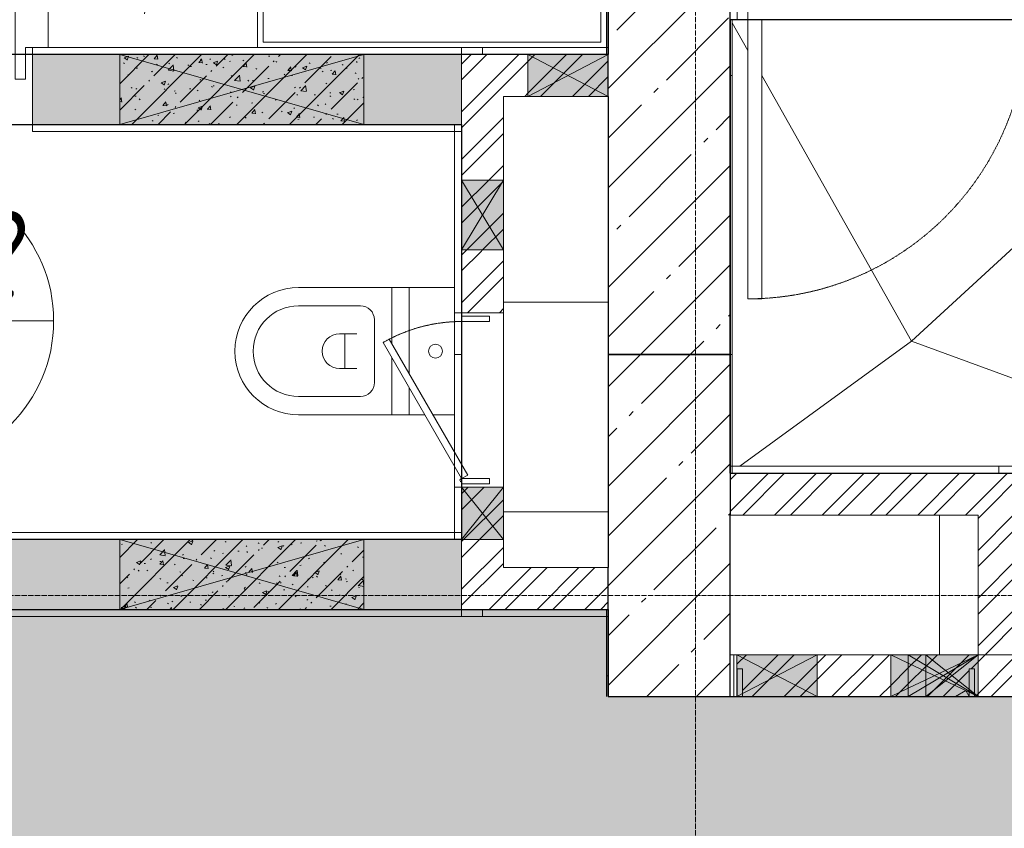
# Model space of a CAD drawing. Header units: millimetres. Extents: x 42571 to 146629, y -34435 to 73146.
# Tile 35 of 93: x 52055 to 54877, y -14682 to -12364. Entities that reach past the tile are written whole.
import ezdxf
from ezdxf.enums import TextEntityAlignment as Align

# ---------------------------------------------------------------- set-up
doc = ezdxf.new("R2010")
doc.units = ezdxf.units.MM
doc.linetypes.add('-D1-02х01', pattern=[3, 2, -1])
doc.linetypes.add('-D1d1-15x02', pattern=[19, 15, -2, 0, -2])
doc.layers.get('Defpoints').update_dxf_attribs({"color": 31})
for name, color, linetype, lineweight in [('_0', 7, 'Continuous', 13), ('meb', 26, 'Continuous', 15), ('ob_pomeshen', 62, 'Continuous', 13), ('Opening Swing', 7, '-D1-02х01', 5), ('Panel', 7, 'Continuous', 5), ('Внутренние кромки', 7, 'Continuous', 5), ('Двери', 7, 'Continuous', 5), ('Окна', 7, 'Continuous', 5), ('Оси', 7, 'Continuous', 5), ('Основа _2_', 7, 'Continuous', 5), ('Отделка 2 _5_', 7, 'Continuous', 5), ('Перекрытия', 7, 'Continuous', 5), ('Сантехнические приборы', 7, 'Continuous', 5), ('Стены', 7, 'Continuous', 5), ('Структура _1_', 7, 'Continuous', 5), ('Элементы узлов', 7, 'Continuous', 5)]:
    doc.layers.add(name, color=color, linetype=linetype, lineweight=lineweight)
doc.layers.add('МЕБЕЛЬ НАША ЛИНИЯ', color=7, linetype='Continuous', lineweight=0, true_color=0x6a6a6a)
doc.styles.add('fl_iso paper', font='isocpeur.ttf', dxfattribs={"width": 0.8, "oblique": 10})
pattern_1 = [(45, (-51337.11, -26686.75), (-142.5612, 142.5612), []), (45, (-51194.55, -26686.75), (-142.5612, 142.5612), [252.016, -50.403, 16.764, -33.639])]
pattern_2 = [(45, (-51337.11, -26686.75), (-68.42955, 68.42955), []), (45, (-51291.49, -26686.75), (-68.42955, 68.42955), [])]
pattern_3 = [(45, (-51337.11, -26686.75), (-75.43415, 75.43415), [106.68, -17.78, 3.556, -17.78]), (45, (-51337.11, -26611.36), (-75.43415, 75.43415), []), (50, (-51337.11, -26686.75), (127.52922, -11.15758), [13.335, -146.685]), (355, (-51337.11, -26686.75), (-24.66966, 133.74002), [10.668, -117.348]), (100.451, (-51326.49, -26687.68), (102.85973, 122.58178), [11.333, -124.663]), (46.184, (-51337.11, -26651.19), (189.75516, -29.43036), [20.002, -220.027]), (96.636, (-51321.3, -26653.64), (166.1822, 173.1996), [17, -186.995]), (351.184, (-51337.11, -26651.19), (166.18393, 173.19757), [16.002, -176.022]), (21, (-51319.33, -26660.08), (106.13027, -71.58603), [13.335, -146.685]), (326, (-51319.33, -26660.08), (43.26188, 128.93175), [10.668, -117.348]), (71.451, (-51310.49, -26666.04), (149.39198, 57.34505), [11.333, -124.663]), (37.5, (-51337.114, -26686.746), (2.162228, 59.188357), [3.353, -112.573, 3.353, -115.773, -117.793]), (37.5, (-51337.114, -26686.746), (2.162228, 59.188357), [-235.052, 3.353, -114.44]), (7.5, (-51337.114, -26686.746), (46.773857, 70.12615), [3.353, -64.567, 3.353, -109.906, -44.894]), (7.5, (-51337.114, -26686.746), (46.773857, 70.12615), [-181.178, 3.353, -41.542]), (327.5, (-51376.763, -26686.746), (94.91367, -4.010093), [3.353, -41.097, 3.353, -135.331, -184.023]), (327.5, (-51376.763, -26686.746), (94.91367, -4.010093), [-183.134, 3.353, -180.67]), (317.5, (-51394.54, -26686.75), (103.69057, 17.79882), [3.353, -54.432, 3.353, -88.748, -130.683]), (317.5, (-51394.54, -26686.75), (103.69057, 17.79882), [-149.885, 3.353, -127.33])]

# ---------------------------------------------------------------- blocks, each defined once
blk = doc.blocks.new('помещение')
at = {"color": 0}
blk.add_line((-420, 0), (420, 0), dxfattribs=at)
blk.add_circle((0, 0), 420, dxfattribs=at)
at = {"linetype": 'ByBlock', "style": 'fl_iso paper', "oblique": 10, "width": 0.8}
for tag, p in [('TXT1', (0, 190)), ('TXT2', (0, -180))]:
    blk.add_attdef(tag, text='', height=250, dxfattribs=at).set_placement(p, align=Align.MIDDLE_CENTER)
blk = doc.blocks.new('снеж')
at = {"layer": 'МЕБЕЛЬ НАША ЛИНИЯ', "color": 5}
for p, q in [((-193948.76, -247087.95), (-193948.76, -247016.65)), ((-193948.76, -247052.71), (-193979.7, -247034.87)), ((-193948.76, -247052.71), (-193917.72, -247034.66)), ((-193948.76, -247052.71), (-193979.7, -247070.56)), ((-193948.76, -247052.71), (-193917.72, -247070.77))]:
    blk.add_line(p, q, dxfattribs=at)
for points in [[(-193958.62, -247022.6), (-193948.76, -247027.07), (-193939.55, -247022.2)], [(-193979.67, -247046.28), (-193971.26, -247039.74), (-193970.46, -247029.14)], [(-193956.19, -247032.16), (-193948.76, -247035.72), (-193942.38, -247031.82)], [(-193917.85, -247046.28), (-193926.26, -247039.74), (-193927.06, -247029.14)], [(-193970.02, -247048.76), (-193964.03, -247043.9), (-193963.57, -247036.36)], [(-193927.5, -247048.76), (-193933.49, -247043.9), (-193933.95, -247036.36)], [(-193979.67, -247059.15), (-193971.26, -247065.69), (-193970.46, -247076.29)], [(-193970.02, -247056.67), (-193964.03, -247061.52), (-193963.57, -247069.07)], [(-193927.5, -247056.67), (-193933.49, -247061.52), (-193933.95, -247069.07)], [(-193917.85, -247059.15), (-193926.26, -247065.69), (-193927.06, -247076.29)], [(-193956.19, -247073.27), (-193948.76, -247069.7), (-193942.38, -247073.61)], [(-193958.62, -247082.82), (-193948.76, -247078.36), (-193939.55, -247083.22)]]:
    blk.add_lwpolyline(points, dxfattribs=at)
blk = doc.blocks.new('A_DOR_Door - Вн_Одинарные_800x2100H-15215734-50_AS_Plan_L01_Маркировочный - зависимый 4')
at = {"layer": 'Opening Swing'}
blk.add_arc((-350, -100), 700, 270, 0, dxfattribs=at)
at = {"layer": 'Panel'}
for p, q in [((-380, -30), (-350, -30)), ((-380, -100), (-380, -30)), ((-380, -30), (-380, -100)), ((-350, -30), (-380, -30)), ((-350, -30), (-350, -100)), ((-350, -100), (-350, -30)), ((350, -100), (350, -30)), ((350, -30), (380, -30)), ((350, -30), (350, -100)), ((350, -30), (380, -30)), ((380, -30), (380, -100)), ((380, -100), (380, -30)), ((-350, -100), (-380, -100)), ((-380, -100), (-350, -100)), ((-350, -100), (-350, -800)), ((-310, -100), (-350, -100)), ((-350, -100), (-350, -800)), ((-310, -800), (-310, -100)), ((380, -100), (350, -100)), ((380, -100), (350, -100)), ((-350, -800), (-310, -800))]:
    blk.add_line(p, q, dxfattribs=at)
blk = doc.blocks.new('A_DOR_Door - Вн_1_Одинарные_900Wx2300H-12169662-50_AS_Plan_L01_Маркировочный - зависимый 4')
at = {"layer": 'Opening Swing'}
blk.add_arc((-400, -100), 800, 270, 0, dxfattribs=at)
at = {"layer": 'Panel', "color": 251, "true_color": 0x4c4c4c}
for p, q in [((-430, -30), (-400, -30)), ((-430, -100), (-430, -30)), ((-430, -30), (-430, -100)), ((-400, -30), (-430, -30)), ((-400, -30), (-400, -100)), ((-400, -100), (-400, -30)), ((400, -100), (400, -30)), ((400, -30), (430, -30)), ((400, -30), (400, -100)), ((400, -30), (430, -30)), ((430, -30), (430, -100)), ((430, -100), (430, -30))]:
    blk.add_line(p, q, dxfattribs=at)
at = {"layer": 'Panel'}
for p, q in [((-400, -100), (-430, -100)), ((-430, -100), (-400, -100)), ((-400, -100), (-400, -900)), ((-360, -100), (-400, -100)), ((-400, -100), (-400, -900)), ((-360, -900), (-360, -100)), ((430, -100), (400, -100)), ((430, -100), (400, -100)), ((-400, -900), (-360, -900))]:
    blk.add_line(p, q, dxfattribs=at)
blk = doc.blocks.new('MR_Унитаз напольный - Санузел с ванной-1993852-50_AS_Plan_L01_Маркировочный - зависимый 4')
at = {"layer": 'Сантехнические приборы'}
for p, q in [((182.5, 200), (-182.5, 200)), ((-182.5, 180), (-182.5, 50)), ((182.5, 117.7), (182.5, 180)), ((182.5, 50), (182.5, 94.6)), ((-182.5, 50), (65.2, 50)), ((65.2, 50), (-182.5, 50)), ((-182.5, 50), (-182.5, 0)), ((105.2, 50), (182.5, 50)), ((182.5, 50), (105.2, 50)), ((182.5, 0), (182.5, 50)), ((-182.5, 0), (-21.4, 0)), ((18.6, 0), (182.5, 0)), ((-21.4, 0), (-182.5, 0)), ((-182.5, 0), (-182.5, -267.5)), ((182.5, 0), (18.6, 0)), ((182.5, -267.5), (182.5, 0)), ((-90, -50), (90, -50)), ((-130, -267.5), (-130, -90)), ((-50, -150), (-50, -100)), ((50, -100), (50, -150)), ((130, -90), (130, -267.5)), ((-50, -135), (50, -135))]:
    blk.add_line(p, q, dxfattribs=at)
for centre, radius, start, end in [((0, 125), 20, 0, 180), ((0, 125), 20, 180, 0), ((-90, -90), 40, 90, 180), ((90, -90), 40, 360, 90), ((0, -150), 50, 180, 0), ((0, -267.5), 182.5, 180, 360), ((0, -267.5), 130, 180, 0)]:
    blk.add_arc(centre, radius, start, end, dxfattribs=at)
blk = doc.blocks.new('A_MEQ_OpeningWall-Rectangular - ОВ-10745230-50_AS_Plan_L01_Маркировочный - зависимый 4')
at = {"layer": 'Элементы узлов', "true_color": 0x808080, "transparency": 33554585}
blk.add_hatch(color=8, dxfattribs=at).paths.add_polyline_path([(475, 100), (-225, 100), (-225, -100), (475, -100)])
at = {"layer": 'Окна'}
for p, q in [((-225, 100), (-225, -100)), ((475, 100), (475, -100))]:
    blk.add_line(p, q, dxfattribs=at)
at = {"layer": 'Элементы узлов'}
for p, q in [((475, 100), (-225, -100)), ((-225, 100), (475, -100)), ((475, 100), (-225, 100)), ((-225, 100), (-225, -100)), ((475, -100), (475, 100)), ((-225, -100), (475, -100))]:
    blk.add_line(p, q, dxfattribs=at)
blk = doc.blocks.new('A_MEQ_OpeningWall-Rectangular - ОВ-10826365-50_AS_Plan_L01_Маркировочный - зависимый 4')
at = {"layer": 'Элементы узлов', "true_color": 0x808080, "transparency": 33554585}
blk.add_hatch(color=8, dxfattribs=at).paths.add_polyline_path([(475, -100), (475, 100), (-225, 100), (-225, -100), (181.6, -100)])
at = {"layer": 'Окна'}
for p, q in [((-225, 100), (-225, -100)), ((475, 100), (475, -100))]:
    blk.add_line(p, q, dxfattribs=at)
at = {"layer": 'Элементы узлов'}
for p, q in [((475, 100), (-225, -100)), ((-225, 100), (475, -100)), ((475, 100), (-225, 100)), ((-225, 100), (-225, -100)), ((475, -100), (475, 100)), ((-225, -100), (475, -100))]:
    blk.add_line(p, q, dxfattribs=at)
blk = doc.blocks.new('A_MEQ_OpeningWall-Rectangular - ОВ-10826371-50_AS_Plan_L01_Маркировочный - зависимый 4')
at = {"layer": 'Элементы узлов', "true_color": 0x808080, "transparency": 33554585}
blk.add_hatch(color=8, dxfattribs=at).paths.add_polyline_path([(240, -60), (240, 60), (10, 60), (10, -60)])
at = {"layer": 'Окна'}
for p, q in [((10, 60), (10, -60)), ((240, 60), (240, -60))]:
    blk.add_line(p, q, dxfattribs=at)
at = {"layer": 'Элементы узлов'}
for p, q in [((240, 60), (10, -60)), ((10, 60), (240, -60)), ((240, 60), (10, 60)), ((10, 60), (10, -60)), ((240, -60), (240, 60)), ((10, -60), (240, -60))]:
    blk.add_line(p, q, dxfattribs=at)
blk = doc.blocks.new('A_MEQ_OpeningWall-Rectangular - ОВ-10826754-50_AS_Plan_L01_Маркировочный - зависимый 4')
at = {"layer": 'Элементы узлов', "true_color": 0x808080, "transparency": 33554585}
blk.add_hatch(color=8, dxfattribs=at).paths.add_polyline_path([(225, -60), (225, 60), (25, 60), (25, -60)])
at = {"layer": 'Окна'}
for p, q in [((25, 60), (25, -60)), ((225, 60), (225, -60))]:
    blk.add_line(p, q, dxfattribs=at)
at = {"layer": 'Элементы узлов'}
for p, q in [((225, 60), (25, -60)), ((25, 60), (225, -60)), ((225, 60), (25, 60)), ((25, 60), (25, -60)), ((225, -60), (225, 60)), ((25, -60), (225, -60))]:
    blk.add_line(p, q, dxfattribs=at)
blk = doc.blocks.new('A_MEQ_OpeningWall-Rectangular - ВК-10897870-50_AS_Plan_L01_Маркировочный - зависимый 4')
at = {"layer": 'Элементы узлов', "true_color": 0x808080, "transparency": 33554585}
blk.add_hatch(color=8, dxfattribs=at).paths.add_polyline_path([(200, -60), (200, 60), (50, 60), (50, -60), (94.7, -60)])
at = {"layer": 'Окна'}
for p, q in [((50, 60), (50, -60)), ((200, 60), (200, -60))]:
    blk.add_line(p, q, dxfattribs=at)
at = {"layer": 'Элементы узлов'}
for p, q in [((200, 60), (50, -60)), ((50, 60), (200, -60)), ((200, 60), (50, 60)), ((50, 60), (50, -60)), ((200, -60), (200, 60)), ((50, -60), (200, -60))]:
    blk.add_line(p, q, dxfattribs=at)
blk = doc.blocks.new('A_MEQ_OpeningWall-Rectangular - ВК-10897873-50_AS_Plan_L01_Маркировочный - зависимый 4')
at = {"layer": 'Элементы узлов', "true_color": 0x808080, "transparency": 33554585}
blk.add_hatch(color=8, dxfattribs=at).paths.add_polyline_path([(240, -60), (240, 60), (10, 60), (10, -60)])
at = {"layer": 'Окна'}
for p, q in [((10, 60), (10, -60)), ((240, 60), (240, -60))]:
    blk.add_line(p, q, dxfattribs=at)
at = {"layer": 'Элементы узлов'}
for p, q in [((240, 60), (10, -60)), ((10, 60), (240, -60)), ((240, 60), (10, 60)), ((10, 60), (10, -60)), ((240, -60), (240, 60)), ((10, -60), (240, -60))]:
    blk.add_line(p, q, dxfattribs=at)
blk = doc.blocks.new('A_MEQ_OpeningWall-Rectangular - ВК-14847803-50_AS_Plan_L01_Маркировочный - зависимый 4')
at = {"layer": 'Элементы узлов', "true_color": 0x808080, "transparency": 33554585}
blk.add_hatch(color=8, dxfattribs=at).paths.add_polyline_path([(0, -60), (250, -60), (250, 60), (0, 60)])
at = {"layer": 'Окна'}
for p, q in [((0, 60), (0, -60)), ((250, 60), (250, -60))]:
    blk.add_line(p, q, dxfattribs=at)
at = {"layer": 'Элементы узлов'}
for p, q in [((0, 60), (50, 36)), ((250, 60), (0, 60)), ((0, 60), (0, -60)), ((250, -60), (250, 60)), ((50, -36), (0, -60)), ((0, -60), (250, -60))]:
    blk.add_line(p, q, dxfattribs=at)
at = {"layer": 'Элементы узлов', "color": 251, "true_color": 0x6b6b6b}
for p, q in [((250, 60), (100, -12)), ((100, 12), (250, -60))]:
    blk.add_line(p, q, dxfattribs=at)
at = {"layer": 'Элементы узлов', "color": 251, "true_color": 0x4c4c4c}
for p, q in [((50, 36), (100, 12)), ((100, -12), (50, -36))]:
    blk.add_line(p, q, dxfattribs=at)
blk = doc.blocks.new('A_MEQ_OpeningWall-Rectangular - ВК-14847478-50_AS_Plan_L01_Маркировочный - зависимый 4')
at = {"layer": 'Элементы узлов', "true_color": 0x808080, "transparency": 33554585}
blk.add_hatch(color=8, dxfattribs=at).paths.add_polyline_path([(50, -60), (200, -60), (200, 60), (50, 60)])
at = {"layer": 'Окна', "color": 251, "true_color": 0x4c4c4c}
blk.add_line((50, 60), (50, -60), dxfattribs=at)
at = {"layer": 'Окна'}
blk.add_line((200, 60), (200, -60), dxfattribs=at)
at = {"layer": 'Элементы узлов', "color": 251, "true_color": 0x4c4c4c}
for p, q in [((200, 60), (50, -60)), ((50, 60), (200, -60)), ((50, 60), (50, -60))]:
    blk.add_line(p, q, dxfattribs=at)
at = {"layer": 'Элементы узлов'}
for p, q in [((200, 60), (50, 60)), ((200, -60), (200, 60)), ((50, -60), (200, -60))]:
    blk.add_line(p, q, dxfattribs=at)
blk = doc.blocks.new('A_MEQ_DoorWall - ВК-15819982-50_AS_Plan_L01_Маркировочный - зависимый 4')
at = {"layer": 'Opening Swing'}
blk.add_arc((-100, 60), 450, 360, 30, dxfattribs=at)
at = {"layer": 'Panel'}
for p, q in [((289.7, 285), (-100, 60)), ((299.7, 267.7), (289.7, 285)), ((-90, 42.7), (299.7, 267.7)), ((-100, 60), (-115, 60)), ((-115, 60), (-115, -20)), ((-100, -20), (-100, 60)), ((-100, 60), (-90, 42.7)), ((365, 60), (350, 60)), ((350, 60), (350, -20)), ((365, -20), (365, 60)), ((-115, -20), (-100, -20)), ((350, -20), (365, -20))]:
    blk.add_line(p, q, dxfattribs=at)
blk.add_arc((-105, 60), 5, 0, 180, dxfattribs=at)
at = {"layer": 'Двери'}
for p, q in [((-125, 60), (-125, -60)), ((375, 60), (375, -60))]:
    blk.add_line(p, q, dxfattribs=at)
blk = doc.blocks.new('A_MEQ_DoorWall - ВК-14404572-50_AS_Plan_L01_Маркировочный - зависимый 4')
at = {"layer": 'Panel'}
for p, q in [((-200, 60), (-215, 60)), ((465, 60), (450, 60))]:
    blk.add_line(p, q, dxfattribs=at)
at = {"layer": 'Panel', "color": 8, "true_color": 0x777777}
for p, q in [((-215, 60), (-215, -20)), ((-200, -20), (-200, 60)), ((-200, 60), (-190, 42.7)), ((-190, 42.7), (-160, 60)), ((-215, -20), (-200, -20))]:
    blk.add_line(p, q, dxfattribs=at)
at = {"layer": 'Panel', "color": 251, "true_color": 0x4c4c4c}
for p, q in [((450, 60), (450, -20)), ((465, -20), (465, 60)), ((450, -20), (465, -20))]:
    blk.add_line(p, q, dxfattribs=at)
at = {"layer": 'Двери'}
for p, q in [((-225, 60), (-225, -60)), ((475, 60), (475, -60))]:
    blk.add_line(p, q, dxfattribs=at)
blk = doc.blocks.new('A_MEQ_OpeningWall-Rectangular - ВК-14404580-50_AS_Plan_L01_Маркировочный - зависимый 4')
at = {"layer": 'Окна'}
blk.add_line((250, 60), (250, -60), dxfattribs=at)
at = {"layer": 'Элементы узлов'}
for p, q in [((250, 60), (0, 60)), ((250, -60), (250, 60)), ((0, -60), (250, -60))]:
    blk.add_line(p, q, dxfattribs=at)
blk = doc.blocks.new('A_MEQ_OpeningWall-Rectangular - ВК-15215572-50_AS_Plan_L01_Маркировочный - зависимый 4')
at = {"layer": 'Элементы узлов', "true_color": 0x808080, "transparency": 33554585}
blk.add_hatch(color=8, dxfattribs=at).paths.add_polyline_path([(25, -60), (225, -60), (225, 60), (25, 60)])
at = {"layer": 'Окна'}
for p, q in [((25, 60), (25, -60)), ((225, 60), (225, -60))]:
    blk.add_line(p, q, dxfattribs=at)
at = {"layer": 'Элементы узлов'}
for p, q in [((225, 60), (25, -60)), ((25, 60), (225, -60)), ((225, 60), (25, 60)), ((25, 60), (25, -60)), ((225, -60), (225, 60)), ((25, -60), (225, -60))]:
    blk.add_line(p, q, dxfattribs=at)
blk = doc.blocks.new('A$Cdea34fad')
at = {"layer": 'Стены'}
h = blk.add_hatch(dxfattribs=at)
h.set_pattern_fill('FP_7', color=256, style=0, pattern_type=2)
h.set_pattern_definition(pattern_1)
h.paths.add_polyline_path([(11171.6, 22131.6), (11521.6, 22131.6), (11521.6, 23951.6), (11171.6, 23951.6), (11171.6, 22343.5)])
h.paths.add_polyline_path([(11171.6, 24851.6), (11521.6, 24851.6), (11521.6, 27221.6), (11171.6, 27221.6), (11171.6, 25121.6)])
h.paths.add_polyline_path([(11521.6, 28091.6), (11521.6, 28606.6), (11171.6, 28606.6), (11171.6, 28091.6)])
h.paths.add_polyline_path([(11171.6, 28856.6), (11521.6, 28856.6), (11521.6, 29246.6), (11171.6, 29246.6)])
h.paths.add_polyline_path([(11382.9, 30046.6), (11521.6, 30046.6), (11521.6, 30696.6), (11171.6, 30696.6), (11171.6, 30046.6)])
h.paths.add_polyline_path([(11521.6, 30996.6), (11521.6, 31251.6), (11171.6, 31251.6), (11171.6, 30996.6), (11492.2, 30996.6)])
h.paths.add_polyline_path([(11171.6, 32701.6), (11521.6, 32701.6), (11521.6, 33241.6), (11171.6, 33241.6), (11171.6, 33041.6)])
h = blk.add_hatch(dxfattribs=at)
h.set_pattern_fill('FP_6', color=256, style=0, pattern_type=2)
h.set_pattern_definition(pattern_3)
h.paths.add_polyline_path([(8721.6, 22791.6), (8721.6, 22991.6), (7221.6, 22991.6), (7221.6, 22791.6), (8111.9, 22791.6)])
h.paths.add_polyline_path([(10751.6, 22791.6), (10751.6, 22991.6), (10471.6, 22991.6), (10471.6, 22791.6)])
h.paths.add_polyline_path([(9771.6, 22791.6), (9771.6, 22991.6), (9521.6, 22991.6), (9521.6, 22791.6)])
h = blk.add_hatch(dxfattribs=at)
h.set_pattern_fill('FP_6', color=256, style=0, pattern_type=2)
h.set_pattern_definition(pattern_3)
h.paths.add_polyline_path([(10471.6, 22791.6), (10471.6, 22991.6), (9771.6, 22991.6), (9771.6, 22791.6), (10179.6, 22791.6)])
h = blk.add_hatch(dxfattribs=at)
h.set_pattern_fill('FP_4', color=256, style=0, pattern_type=2)
h.set_pattern_definition(pattern_2)
h.paths.add_polyline_path([(10751.6, 22426.5), (10871.6, 22426.5), (10871.6, 22431.6), (10751.6, 22431.6)])
h.paths.add_polyline_path([(10804.2, 22631.6), (10871.6, 22631.6), (10871.6, 22991.6), (10751.6, 22991.6), (10751.6, 22631.6)])
h = blk.add_hatch(dxfattribs=at)
h.set_pattern_fill('FP_4', color=256, style=0, pattern_type=2)
h.set_pattern_definition(pattern_2)
h.paths.add_polyline_path([(10941.7, 22871.6), (10941.7, 22991.6), (10871.6, 22991.6), (10871.6, 22871.6)])
h = blk.add_hatch(dxfattribs=at)
h.set_pattern_fill('FP_4', color=256, style=0, pattern_type=2)
h.set_pattern_definition(pattern_2)
h.paths.add_polyline_path([(11171.6, 22871.6), (11171.6, 22991.6), (10941.7, 22991.6), (10941.7, 22871.6)])
h = blk.add_hatch(dxfattribs=at)
h.set_pattern_fill('FP_4', color=256, style=0, pattern_type=2)
h.set_pattern_definition(pattern_2)
h.paths.add_polyline_path([(10871.6, 22431.6), (10871.6, 22631.6), (10751.6, 22631.6), (10751.6, 22431.6), (10869.9, 22431.6)])
h = blk.add_hatch(dxfattribs=at)
h.set_pattern_fill('FP_4', color=256, style=0, pattern_type=2)
h.set_pattern_definition(pattern_2)
h.paths.add_polyline_path([(10871.6, 22251.6), (10871.6, 22426.5), (10751.6, 22426.5), (10751.6, 22251.6), (10811.6, 22251.6)])
h = blk.add_hatch(dxfattribs=at)
h.set_pattern_fill('FP_7', color=256, style=0, pattern_type=2)
h.set_pattern_definition(pattern_1)
h.paths.add_polyline_path([(11213.4, 21151.6), (11521.6, 21151.6), (11521.6, 22131.6), (11171.6, 22131.6), (11171.6, 21151.6)])
h = blk.add_hatch(dxfattribs=at)
h.set_pattern_fill('FP_4', color=256, style=0, pattern_type=2)
h.set_pattern_definition(pattern_2)
h.paths.add_polyline_path([(12364.3, 21671.6), (12364.3, 21791.6), (11521.6, 21791.6), (11521.6, 21671.6), (12351.6, 21671.6)])
h = blk.add_hatch(dxfattribs=at)
h.set_pattern_fill('FP_4', color=256, style=0, pattern_type=2)
h.set_pattern_definition(pattern_2)
h.paths.add_polyline_path([(10871.6, 21601.6), (10871.6, 21751.6), (10751.6, 21751.6), (10751.6, 21601.6), (10811.6, 21601.6)])
h = blk.add_hatch(dxfattribs=at)
h.set_pattern_fill('FP_4', color=256, style=0, pattern_type=2)
h.set_pattern_definition(pattern_2)
h.paths.add_polyline_path([(12351.6, 21271.6), (12351.6, 21671.6), (12231.6, 21671.6), (12231.6, 21271.6), (12247.2, 21271.6)])
h = blk.add_hatch(dxfattribs=at)
h.set_pattern_fill('FP_6', color=256, style=0, pattern_type=2)
h.set_pattern_definition(pattern_3)
h.paths.add_polyline_path([(7001.6, 21400), (7021.6, 21400), (7021.6, 21401.6), (9771.6, 21401.6), (9771.6, 21601.6), (7021.6, 21601.6), (7021.6, 21541.6), (7001.6, 21541.6), (7001.6, 21401.6)])
h.paths.add_polyline_path([(10751.6, 21401.6), (10751.6, 21601.6), (10471.6, 21601.6), (10471.6, 21401.6), (10696.5, 21401.6)])
h = blk.add_hatch(dxfattribs=at)
h.set_pattern_fill('FP_6', color=256, style=0, pattern_type=2)
h.set_pattern_definition(pattern_3)
h.paths.add_polyline_path([(10179.6, 21401.6), (10471.6, 21401.6), (10471.6, 21601.6), (9771.6, 21601.6), (9771.6, 21401.6)])
h = blk.add_hatch(dxfattribs=at)
h.set_pattern_fill('FP_4', color=256, style=0, pattern_type=2)
h.set_pattern_definition(pattern_2)
h.paths.add_polyline_path([(10871.6, 21401.6), (10871.6, 21601.6), (10751.6, 21601.6), (10751.6, 21401.6), (10811.6, 21401.6)])
h = blk.add_hatch(dxfattribs=at)
h.set_pattern_fill('FP_4', color=256, style=0, pattern_type=2)
h.set_pattern_definition(pattern_2)
h.paths.add_polyline_path([(10871.6, 21401.6), (11171.6, 21401.6), (11171.6, 21521.6), (10871.6, 21521.6)])
h = blk.add_hatch(dxfattribs=at)
h.set_pattern_fill('FP_4', color=256, style=0, pattern_type=2)
h.set_pattern_definition(pattern_2)
h.paths.add_polyline_path([(11556.6, 21151.6), (11770.5, 21151.6), (11770.5, 21271.6), (11540.5, 21271.6), (11541.6, 21231.6), (11556.6, 21231.6), (11556.6, 21154.4)])
h.paths.add_polyline_path([(12031.6, 21151.6), (12031.6, 21271.6), (11981.6, 21271.6), (11981.6, 21151.6)])
h = blk.add_hatch(dxfattribs=at)
h.set_pattern_fill('FP_4', color=256, style=0, pattern_type=2)
h.set_pattern_definition(pattern_2)
h.paths.add_polyline_path([(12291.6, 21151.6), (13121.6, 21151.6), (13121.6, 21271.6), (12231.6, 21271.6), (12231.6, 21151.6), (12247.2, 21151.6)])
h.paths.add_polyline_path([(11981.6, 21151.6), (11981.6, 21271.6), (11770.5, 21271.6), (11770.5, 21151.6)])
h = blk.add_hatch(dxfattribs=at)
h.set_pattern_fill('FP_4', color=256, style=0, pattern_type=2)
h.set_pattern_definition(pattern_2)
h.paths.add_polyline_path([(12081.6, 21151.6), (12081.6, 21271.6), (12031.6, 21271.6), (12031.6, 21151.6)])
h = blk.add_hatch(dxfattribs=at)
h.set_pattern_fill('FP_4', color=256, style=0, pattern_type=2)
h.set_pattern_definition(pattern_2)
h.paths.add_polyline_path([(12081.6, 21151.6), (12166.6, 21151.6), (12196.6, 21169), (12206.6, 21151.6), (12206.6, 21231.6), (12221.6, 21231.6), (12221.6, 21151.6), (12231.6, 21151.6), (12231.6, 21271.6), (12081.6, 21271.6), (12081.6, 21169)])
at = {"layer": 'Внутренние кромки'}
for p, q in [((11571.6, 23002.9), (11526.6, 23082.8)), ((13021.6, 23071.6), (12040.7, 22169.9)), ((12040.7, 22169.9), (11611.6, 22931.8)), ((11549, 21811.6), (12040.7, 22169.9)), ((12040.7, 22169.9), (13021.6, 21811.6))]:
    blk.add_line(p, q, dxfattribs=at)
at = {"layer": 'Оси', "linetype": '-D1d1-15x02'}
for p, q in [((11421.6, 1921.3), (11421.6, 46787.7)), ((800, 21441.6), (35493.8, 21441.6))]:
    blk.add_line(p, q, dxfattribs=at)
at = {"layer": 'Основа _2_', "lineweight": 9}
for p, q in [((9521.6, 22991.6), (9521.6, 22791.6)), ((10751.6, 22991.6), (9521.6, 22991.6)), ((9521.6, 22991.6), (10751.6, 22991.6)), ((10751.6, 22791.6), (10751.6, 22991.6)), ((10751.6, 22991.6), (10751.6, 22791.6)), ((10811.6, 22991.6), (10751.6, 22991.6)), ((10751.6, 22991.6), (10811.6, 22991.6)), ((10811.6, 22991.6), (10871.6, 22991.6)), ((11171.6, 22991.6), (10871.6, 22991.6)), ((10871.6, 22991.6), (11171.6, 22991.6)), ((10871.6, 22871.6), (10871.6, 22426.5)), ((10871.6, 22871.6), (11171.6, 22871.6)), ((9521.6, 22791.6), (10751.6, 22791.6)), ((10751.6, 22791.6), (9521.6, 22791.6)), ((10751.6, 22791.6), (10751.6, 22426.5)), ((10751.6, 22426.5), (10751.6, 22791.6)), ((10751.6, 22426.5), (10751.6, 22251.6)), ((10751.6, 22251.6), (10751.6, 22426.5)), ((10871.6, 22251.6), (10871.6, 22426.5)), ((10751.6, 22251.6), (10811.6, 22251.6)), ((10811.6, 22251.6), (10871.6, 22251.6)), ((12291.6, 21791.6), (11521.6, 21791.6)), ((11521.6, 21791.6), (12291.6, 21791.6)), ((12371.6, 21791.6), (12291.6, 21791.6)), ((12291.6, 21791.6), (12371.6, 21791.6)), ((10751.6, 21751.6), (10811.6, 21751.6)), ((10751.6, 21751.6), (10751.6, 21601.6)), ((10751.6, 21601.6), (10751.6, 21751.6)), ((10811.6, 21751.6), (10871.6, 21751.6)), ((10871.6, 21751.6), (10871.6, 21601.6)), ((11521.6, 21671.6), (12231.6, 21671.6)), ((12231.6, 21671.6), (12231.6, 21271.6)), ((10501.1, 21601.6), (7221.6, 21601.6)), ((7221.6, 21601.6), (10501.1, 21601.6)), ((10751.6, 21601.6), (10501.1, 21601.6)), ((10751.6, 21401.6), (10751.6, 21601.6)), ((10751.6, 21401.6), (10751.6, 21601.6)), ((10871.6, 21521.6), (10871.6, 21601.6)), ((11171.6, 21521.6), (10871.6, 21521.6)), ((7221.6, 21401.6), (10751.6, 21401.6)), ((10751.6, 21401.6), (7221.6, 21401.6)), ((10751.6, 21401.6), (10811.6, 21401.6)), ((10811.6, 21401.6), (10751.6, 21401.6)), ((10811.6, 21401.6), (10871.6, 21401.6)), ((10871.6, 21401.6), (11171.6, 21401.6)), ((11171.6, 21401.6), (10871.6, 21401.6)), ((12231.6, 21271.6), (11540.5, 21271.6)), ((11540.5, 21271.6), (11540.5, 21151.6)), ((11540.5, 21151.6), (12166.6, 21151.6)), ((12166.6, 21151.6), (11540.5, 21151.6)), ((12215.6, 21151.6), (12291.6, 21151.6)), ((12291.6, 21151.6), (12215.6, 21151.6)), ((12291.6, 21151.6), (13121.6, 21151.6)), ((13121.6, 21151.6), (12291.6, 21151.6))]:
    blk.add_line(p, q, dxfattribs=at)
at = {"layer": 'Отделка 2 _5_'}
for p, q in [((11166.6, 23951.6), (11166.6, 22991.6)), ((11526.6, 22931.6), (11526.6, 23091.6)), ((9521.6, 23011.6), (9501.6, 23011.6)), ((9501.6, 23011.6), (9501.6, 22991.6)), ((9521.6, 22991.6), (9521.6, 23011.6)), ((10751.6, 23011.6), (9521.6, 23011.6)), ((9521.6, 23011.6), (9521.6, 22991.6)), ((10751.6, 22991.6), (10751.6, 23011.6)), ((10811.6, 23011.6), (10751.6, 23011.6)), ((10751.6, 23011.6), (10751.6, 22991.6)), ((11171.6, 23011.6), (10811.6, 23011.6)), ((10811.6, 23011.6), (10811.6, 22991.6)), ((10811.6, 22991.6), (10811.6, 23011.6)), ((11171.6, 22991.6), (11171.6, 23011.6)), ((9501.6, 22991.6), (9521.6, 22991.6)), ((10811.6, 22991.6), (10871.6, 22991.6)), ((11166.6, 22991.6), (11171.6, 22991.6)), ((11521.6, 22931.6), (11526.6, 22931.6)), ((11526.6, 22931.6), (11521.6, 22931.6)), ((11526.6, 22131.6), (11526.6, 22931.6)), ((9521.6, 22791.6), (9521.6, 22771.6)), ((10731.6, 22791.6), (10731.6, 22426.5)), ((10731.6, 22791.6), (10751.6, 22791.6)), ((10751.6, 22771.6), (10751.6, 22791.6)), ((9521.6, 22771.6), (10751.6, 22771.6)), ((10731.6, 22251.6), (10731.6, 22426.5)), ((10731.6, 22251.6), (10751.6, 22251.6)), ((11521.6, 22131.6), (11526.6, 22131.6)), ((11526.6, 22131.6), (11521.6, 22131.6)), ((11526.6, 21791.6), (11526.6, 22131.6)), ((12291.6, 21811.6), (11521.6, 21811.6)), ((11521.6, 21811.6), (11521.6, 21791.6)), ((11521.6, 21791.6), (11526.6, 21791.6)), ((12291.6, 21791.6), (12291.6, 21811.6)), ((12291.6, 21811.6), (12371.6, 21811.6)), ((12291.6, 21811.6), (12291.6, 21791.6)), ((10731.6, 21751.6), (10731.6, 21601.6)), ((10731.6, 21751.6), (10751.6, 21751.6)), ((7221.6, 21621.6), (10501.1, 21621.6)), ((10751.6, 21621.6), (10501.1, 21621.6)), ((10751.6, 21621.6), (10751.6, 21601.6)), ((10751.6, 21601.6), (10501.1, 21601.6)), ((10731.6, 21601.6), (10751.6, 21601.6)), ((10751.6, 21381.6), (10751.6, 21401.6)), ((10751.6, 21401.6), (10751.6, 21381.6)), ((10871.6, 21401.6), (10811.6, 21401.6)), ((10811.6, 21401.6), (10811.6, 21381.6)), ((10811.6, 21381.6), (10811.6, 21401.6)), ((11171.6, 21401.6), (11166.6, 21401.6)), ((11166.6, 21401.6), (11166.6, 21211.6)), ((11171.6, 21381.6), (11171.6, 21401.6)), ((7221.6, 21381.6), (10751.6, 21381.6)), ((10751.6, 21381.6), (10811.6, 21381.6)), ((10811.6, 21381.6), (11171.6, 21381.6)), ((11171.6, 21211.6), (11166.6, 21211.6)), ((11166.6, 21211.6), (11166.6, 21151.6)), ((11166.6, 21211.6), (11171.6, 21211.6)), ((11526.6, 21151.6), (11521.6, 21151.6))]:
    blk.add_line(p, q, dxfattribs=at)
at = {"layer": 'Перекрытия'}
for p, q in [((11171.6, 25121.6), (11171.6, 22991.6)), ((11171.6, 22991.6), (11171.6, 25121.6)), ((11521.6, 21791.6), (11521.6, 23091.6)), ((11171.6, 22991.6), (7021.6, 22991.6)), ((7021.6, 22991.6), (11171.6, 22991.6)), ((10751.6, 22791.6), (7221.6, 22791.6)), ((10751.6, 21816.6), (10751.6, 22791.6)), ((11171.6, 22281.6), (10871.6, 22281.6)), ((10871.6, 22281.6), (10871.6, 21681.6)), ((10871.6, 22281.6), (11171.6, 22281.6)), ((10871.6, 21681.6), (10871.6, 22281.6)), ((11171.6, 21681.6), (11171.6, 22281.6)), ((11171.6, 22281.6), (11171.6, 21681.6)), ((12487.6, 21791.6), (11521.6, 21791.6)), ((10751.6, 21601.6), (10751.6, 21767.3)), ((10871.6, 21681.6), (11171.6, 21681.6)), ((11171.6, 21681.6), (10871.6, 21681.6)), ((12120.8, 21671.6), (11521.6, 21671.6)), ((11521.6, 21671.6), (12120.8, 21671.6)), ((12120.8, 21271.6), (12120.8, 21671.6)), ((12120.8, 21671.6), (12120.8, 21271.6)), ((7221.6, 21601.6), (10751.6, 21601.6)), ((7021.6, 21401.6), (10751.6, 21401.6)), ((10751.6, 21401.6), (7021.6, 21401.6)), ((10751.6, 21401.6), (11171.6, 21401.6)), ((11171.6, 21401.6), (10751.6, 21401.6)), ((11171.6, 21401.6), (11171.6, 21151.6)), ((11171.6, 21151.6), (11171.6, 21401.6)), ((11521.6, 21271.6), (12120.8, 21271.6)), ((12120.8, 21271.6), (11521.6, 21271.6)), ((11521.6, 21151.6), (12166.6, 21151.6)), ((12166.6, 21151.6), (11521.6, 21151.6)), ((12215.6, 21151.6), (13121.6, 21151.6)), ((13121.6, 21151.6), (12215.6, 21151.6))]:
    blk.add_line(p, q, dxfattribs=at)
at = {"layer": 'Стены'}
for p, q in [((10731.6, 22131.6), (10731.6, 22251.6)), ((10751.6, 22251.6), (10731.6, 22251.6)), ((10751.6, 22251.6), (10871.6, 22251.6)), ((10871.6, 22251.6), (10871.6, 22131.6)), ((10731.6, 21751.6), (10731.6, 22131.6)), ((10751.6, 22131.6), (10731.6, 22131.6)), ((10751.6, 22131.6), (10731.6, 22131.6)), ((10871.6, 22131.6), (10871.6, 21751.6)), ((10751.6, 21751.6), (10731.6, 21751.6)), ((10751.6, 21601.6), (10751.6, 21751.6)), ((10751.6, 21751.6), (10871.6, 21751.6)), ((10871.6, 21751.6), (10751.6, 21751.6)), ((10871.6, 21751.6), (10871.6, 21601.6)), ((10751.6, 21601.6), (10871.6, 21601.6)), ((11540.5, 21151.6), (11540.5, 21271.6)), ((11540.5, 21271.6), (11770.5, 21271.6)), ((11981.6, 21271.6), (12231.6, 21271.6)), ((12081.6, 21271.6), (12231.6, 21271.6)), ((11770.5, 21151.6), (11540.5, 21151.6)), ((11540.5, 21151.6), (11770.5, 21151.6))]:
    blk.add_line(p, q, dxfattribs=at)
at = {"layer": 'Структура _1_', "lineweight": 25}
for p, q in [((11171.6, 23951.6), (11171.6, 22991.6)), ((11171.6, 22991.6), (11171.6, 23951.6)), ((11521.6, 23091.6), (11521.6, 23291.6)), ((11521.6, 22931.6), (11521.6, 23091.6)), ((11521.6, 23091.6), (11521.6, 22931.6)), ((11521.6, 22131.6), (11521.6, 22931.6)), ((11521.6, 22931.6), (11521.6, 22131.6)), ((11171.6, 22871.6), (11171.6, 22131.6)), ((11171.6, 22131.6), (11521.6, 22131.6)), ((11521.6, 22131.6), (11171.6, 22131.6)), ((11171.6, 22131.6), (11171.6, 21521.6)), ((11521.6, 21791.6), (11521.6, 22131.6)), ((11521.6, 22131.6), (11521.6, 21791.6)), ((11521.6, 21791.6), (11521.6, 21671.6)), ((11521.6, 21151.6), (11521.6, 21671.6)), ((11171.6, 21401.6), (11171.6, 21521.6)), ((11171.6, 21401.6), (11171.6, 21211.6)), ((11171.6, 21211.6), (11171.6, 21401.6)), ((11171.6, 21211.6), (11171.6, 21151.6)), ((11171.6, 21151.6), (11171.6, 21211.6))]:
    blk.add_line(p, q, dxfattribs=at)
at = {"layer": 'Структура _1_', "color": 251, "lineweight": 25, "true_color": 0x4c4c4c}
blk.add_line((11171.6, 22871.6), (11171.6, 22991.6), dxfattribs=at)
at = {"layer": 'Двери', "color": 8, "true_color": 0x7f7f7f}
for name, p, rotation in [('A_DOR_Door - Вн_Одинарные_800x2100H-15215734-50_AS_Plan_L01_Маркировочный - зависимый 4', (9121.6, 22891.6), 180), ('A_MEQ_DoorWall - ВК-15819982-50_AS_Plan_L01_Маркировочный - зависимый 4', (10811.6, 21876.6), 90), ('A_MEQ_DoorWall - ВК-14404572-50_AS_Plan_L01_Маркировочный - зависимый 4', (12006.6, 21211.6), 180)]:
    blk.add_blockref(name, p, dxfattribs=dict(at, rotation=rotation))
blk.add_blockref('A_DOR_Door - Вн_1_Одинарные_900Wx2300H-12169662-50_AS_Plan_L01_Маркировочный - зависимый 4', (11971.6, 23191.6), dxfattribs=at)
at = {"layer": 'Окна', "color": 8, "true_color": 0x7f7f7f}
for name, p in [('A_MEQ_OpeningWall-Rectangular - ОВ-10826365-50_AS_Plan_L01_Маркировочный - зависимый 4', (9996.6, 22891.6)), ('A_MEQ_OpeningWall-Rectangular - ОВ-10826371-50_AS_Plan_L01_Маркировочный - зависимый 4', (10931.7, 22931.6)), ('A_MEQ_OpeningWall-Rectangular - ВК-10897873-50_AS_Plan_L01_Маркировочный - зависимый 4', (11530.5, 21211.6)), ('A_MEQ_OpeningWall-Rectangular - ВК-14847803-50_AS_Plan_L01_Маркировочный - зависимый 4', (11981.6, 21211.6)), ('A_MEQ_OpeningWall-Rectangular - ВК-15215572-50_AS_Plan_L01_Маркировочный - зависимый 4', (12006.6, 21211.6)), ('A_MEQ_OpeningWall-Rectangular - ВК-14847478-50_AS_Plan_L01_Маркировочный - зависимый 4', (12031.6, 21211.6))]:
    blk.add_blockref(name, p, dxfattribs=at)
for name, p, rotation in [('A_MEQ_OpeningWall-Rectangular - ОВ-10826754-50_AS_Plan_L01_Маркировочный - зависимый 4', (10811.6, 22656.6), 270), ('A_MEQ_OpeningWall-Rectangular - ВК-10897870-50_AS_Plan_L01_Маркировочный - зависимый 4', (10811.6, 21801.6), 270), ('A_MEQ_OpeningWall-Rectangular - ОВ-10745230-50_AS_Plan_L01_Маркировочный - зависимый 4', (10246.6, 21501.6), 180)]:
    blk.add_blockref(name, p, dxfattribs=dict(at, rotation=rotation))
at = {"layer": 'Окна', "rotation": 270}
blk.add_blockref('A_MEQ_OpeningWall-Rectangular - ВК-14404580-50_AS_Plan_L01_Маркировочный - зависимый 4', (12291.6, 21521.6), dxfattribs=at)
at = {"layer": 'Сантехнические приборы', "rotation": 270.0000000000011}
blk.add_blockref('MR_Унитаз напольный - Санузел с ванной-1993852-50_AS_Plan_L01_Маркировочный - зависимый 4', (10551.6, 22141.6), dxfattribs=at)

msp = doc.modelspace()

# ---------------------------------------------------------------- hatches: boundary and pattern name
at = {"layer": '_0', "transparency": 33554534}
h = msp.add_hatch(color=252, dxfattribs=at)
h.dxf.hatch_style = 1
h.paths.add_polyline_path([(45286.6, -12593.2), (45286.6, -12514.4), (49592.1, -12514.1), (49592.1, -14054.4), (53742.1, -14054.4), (53742.1, -14304.4), (55687.1, -14304.4), (55692.1, -13964.4), (60787.1, -13964.4), (60787.1, -20564.4), (66642.1, -20563.9), (66642.1, -29064.4), (65797.5, -29063.6), (65797.5, -29514.7), (65224.4, -29064.4), (55308.1, -21272), (55022.5, -21493.7), (55317.3, -20835.1), (55032.3, -21056.3), (44542.3, -12814.1), (44974.8, -12814.1)])

# ---------------------------------------------------------------- linework, layer by layer
at = {"layer": 'Defpoints', "linetype": 'ByBlock'}
for points in [[(49592.1, -10334.4), (53742.1, -10334.4), (53742.1, -12464.4), (49592.1, -12464.4)], [(54092.1, -13664.4), (56592.1, -13664.4), (56592.1, -12364.4), (54092.1, -12364.4)], [(45286.6, -12593.2), (45286.6, -12514.4), (49592.1, -12514.1), (49592.1, -14054.4), (53742.1, -14054.4), (53742.1, -14304.4), (55687.1, -14304.4), (55692.1, -13964.4), (60787.1, -13964.4), (60787.1, -20564.4), (66642.1, -20563.9), (66642.1, -29064.4), (65797.5, -29063.6), (65797.5, -29514.7), (65224.4, -29064.4), (55308.1, -21272), (55022.5, -21493.7), (55317.3, -20835.1), (55032.3, -21056.3), (44542.3, -12814.1), (44974.8, -12814.1)], [(49792.1, -12664.4), (53322.1, -12664.4), (53322.1, -13854.4), (49792.1, -13854.4)]]:
    msp.add_lwpolyline(points, close=True, dxfattribs=at)
at = {"layer": 'meb', "linetype": 'ByBlock'}
for points in [[(52737.1, -12444.4), (53737.1, -12444.4), (53737.1, -11794.4), (52737.1, -11794.4)], [(52753.1, -12428.4), (53721.1, -12428.4), (53721.1, -11810.4), (52753.1, -11810.4)], [(52737.1, -12444.4), (52137.1, -12444.4), (52137.1, -11844.4), (52737.1, -11844.4)]]:
    msp.add_lwpolyline(points, close=True, dxfattribs=at)

# ---------------------------------------------------------------- block references
at = {"layer": 'meb', "linetype": 'Continuous', "xscale": 4.999999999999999, "yscale": 4.999999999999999, "zscale": 4.999999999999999, "rotation": 352.3670378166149}
msp.add_blockref('снеж', (1177663.2, 1083337.9), dxfattribs=at)
at = {"layer": 'ob_pomeshen'}
msp.add_blockref('помещение', (51732.8, -13227.5), dxfattribs=at).add_auto_attribs({'TXT1': '3.3.12', 'TXT2': '4,2'})
at = {"layer": 'Стены', "linetype": 'ByBlock'}
msp.add_blockref('A$Cdea34fad', (42570.5, -35456), dxfattribs=at)

doc.saveas('drawing.dxf')
